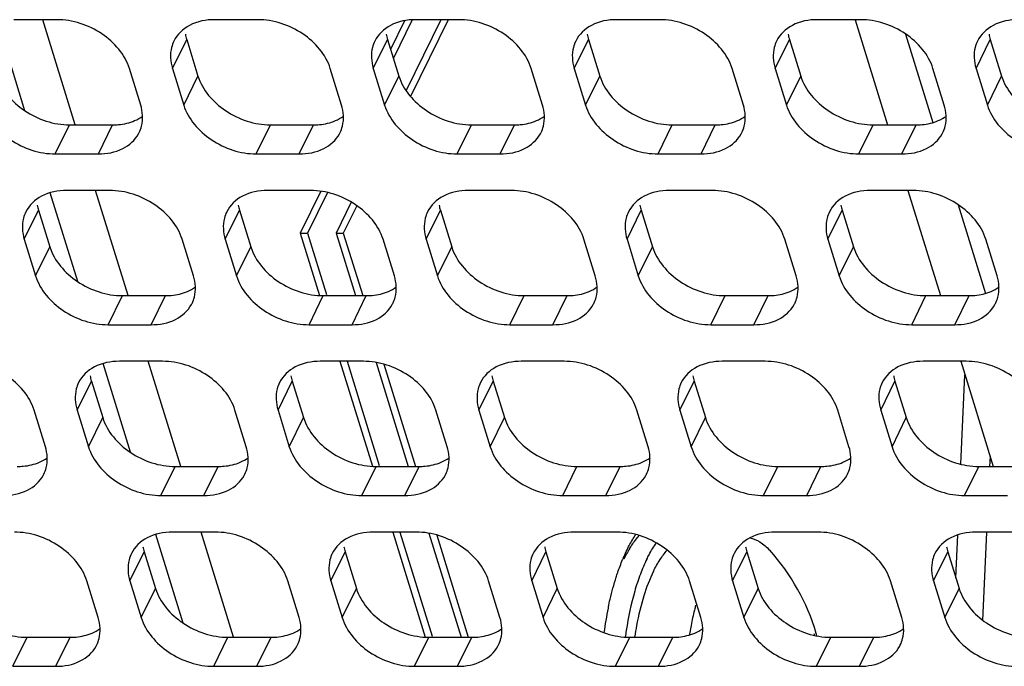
# Model space of a CAD drawing. Header units: millimetres. Extents: x 0 to 420, y 0 to 297.
# Tile 36 of 180: x 175.47 to 184.95, y 55.35 to 61.57. Entities that reach past the tile are written whole.
import ezdxf

# ---------------------------------------------------------------- set-up
doc = ezdxf.new("R2010")
doc.units = ezdxf.units.MM
doc.header["$LTSCALE"] = 23.1
doc.layers.get('0').update_dxf_attribs({"linetype": 'CONTINUOUS'})
doc.layers.add('ASSI', color=7, linetype='CONTINUOUS')

msp = doc.modelspace()

# ---------------------------------------------------------------- linework, layer by layer
at = {"color": 7, "linetype": 'CONTINUOUS'}
for p, q in [((184.529171, 57.292412), (184.567703, 58.152036)), ((184.809018, 57.37114), (184.804308, 57.266077)), ((184.480072, 56.197065), (184.49866, 56.611741)), ((184.775969, 56.633856), (184.738192, 55.791075))]:
    msp.add_line(p, q, dxfattribs=at)
for centre, radius, start, end in [((182.474113, 55.794543), 1.325826, 151.3378526, 153.8754553), ((182.321528, 55.877324), 1.152233, 148.5428162, 151.310572), ((181.163944, 55.085841), 2.054357, 16.3230073, 42.1118564), ((184.867797, 55.144477), 3.603054, 171.2526662, 172.289492), ((184.428779, 55.170051), 3.075869, 169.3231509, 171.4776592), ((185.035656, 55.156854), 3.158792, 170.6174742, 171.054608), ((184.90691, 55.178596), 3.028224, 169.3177078, 170.6262148), ((182.415377, 55.593395), 0.704808, 4.1398791, 5.2432536), ((181.163399, 55.085681), 2.054925, 15.6241512, 16.3230039)]:
    msp.add_arc(centre, radius, start, end, dxfattribs=at)
for points, knots in [([(181.338638, 56.47863), (181.34595, 56.490557), (181.374279, 56.534769), (181.406362, 56.576689), (181.432431, 56.605058)], [0, 0, 0, 0, 0.26638116, 1, 1, 1, 1]), ([(181.504789, 56.378336), (181.511852, 56.392729), (181.539414, 56.446527), (181.570841, 56.498432), (181.596661, 56.534577)], [0, 0, 0, 0, 0.26520824, 1, 1, 1, 1]), ([(182.495241, 56.5826), (182.529941, 56.576731), (182.602681, 56.546277), (182.660186, 56.494159), (182.687942, 56.463451)], [0, 0, 0, 0, 0.4595151, 1, 1, 1, 1]), ([(181.568731, 56.260837), (181.587778, 56.299652), (181.627181, 56.370787), (181.675941, 56.436133), (181.701401, 56.464201)], [0, 0, 0, 0, 0.53292331, 1, 1, 1, 1]), ([(181.504789, 56.378336), (181.481628, 56.331138), (181.438473, 56.229355), (181.364297, 56.00225), (181.326184, 55.819312), (181.306652, 55.69242)], [0, 0, 0, 0, 0.22022117, 0.46221696, 1, 1, 1, 1]), ([(181.568731, 56.260837), (181.531366, 56.184697), (181.466733, 56.013344), (181.424234, 55.835705), (181.40616, 55.739916)], [0, 0, 0, 0, 0.46526082, 1, 1, 1, 1]), ([(181.974998, 55.933801), (181.970841, 55.918222), (181.954402, 55.854023), (181.940462, 55.789191), (181.931164, 55.739916)], [0, 0, 0, 0, 0.24331268, 1, 1, 1, 1])]:
    msp.add_open_spline(points, degree=3, knots=knots, dxfattribs=at)
at = {"layer": 'ASSI', "color": 7, "linetype": 'CONTINUOUS'}
for p, q in [((175.517497, 60.69683), (175.253237, 61.551974)), ((175.825135, 61.573449), (175.410658, 61.573449)), ((176.001678, 60.560684), (175.68871, 61.573449)), ((177.759363, 61.573449), (177.344886, 61.573449)), ((179.172085, 61.56374), (179.039077, 61.292698)), ((179.245121, 61.571802), (179.064462, 61.203658)), ((179.522247, 61.573449), (179.186923, 60.89013)), ((179.591327, 61.573449), (179.228964, 60.835032)), ((179.693592, 61.573449), (179.279114, 61.573449)), ((181.62782, 61.573449), (181.213342, 61.573449)), ((183.562048, 61.573449), (183.14757, 61.573449)), ((183.510406, 61.573449), (183.823374, 60.560684)), ((183.995297, 61.435008), (184.258657, 60.582774)), ((177.074758, 61.383178), (177.183688, 61.030681)), ((179.008986, 61.383178), (179.117916, 61.030681)), ((180.943214, 61.383178), (181.052144, 61.030681)), ((182.877442, 61.383178), (182.986372, 61.030681)), ((184.81167, 61.383178), (184.9206, 61.030681)), ((176.631942, 60.750956), (176.523012, 61.103453)), ((176.937489, 61.103453), (177.046419, 60.750956)), ((178.56617, 60.750956), (178.45724, 61.103453)), ((178.871717, 61.103453), (178.980647, 60.750956)), ((180.500398, 60.750956), (180.391468, 61.103453)), ((180.805945, 61.103453), (180.914875, 60.750956)), ((182.434626, 60.750956), (182.325696, 61.103453)), ((182.740173, 61.103453), (182.849103, 60.750956)), ((184.368854, 60.750956), (184.259924, 61.103453)), ((184.674402, 61.103453), (184.783331, 60.750956)), ((175.947336, 60.560684), (176.361814, 60.560684)), ((177.881564, 60.560684), (178.296042, 60.560684)), ((179.815792, 60.560684), (180.23027, 60.560684)), ((181.75002, 60.560684), (182.164498, 60.560684)), ((183.684249, 60.560684), (184.098726, 60.560684)), ((175.810067, 60.28096), (176.224545, 60.28096)), ((177.744295, 60.28096), (178.158773, 60.28096)), ((179.678524, 60.28096), (180.093001, 60.28096)), ((181.612752, 60.28096), (182.027229, 60.28096)), ((183.54698, 60.28096), (183.961457, 60.28096)), ((176.333475, 59.928463), (175.918997, 59.928463)), ((176.510017, 58.915698), (176.197049, 59.928463)), ((178.267703, 59.928463), (177.853225, 59.928463)), ((178.365791, 59.920686), (178.168518, 59.518687)), ((180.201931, 59.928463), (179.787453, 59.928463)), ((182.136159, 59.928463), (181.721681, 59.928463)), ((184.070387, 59.928463), (183.65591, 59.928463)), ((184.018745, 59.928463), (184.331713, 58.915698)), ((176.025836, 59.051843), (175.761576, 59.906988)), ((178.429117, 59.908961), (178.237598, 59.518687)), ((175.648869, 59.738191), (175.757799, 59.385694)), ((177.583097, 59.738191), (177.692027, 59.385694)), ((178.659889, 59.816148), (178.513916, 59.518687)), ((178.712373, 59.782329), (178.582996, 59.518687)), ((179.517325, 59.738191), (179.626255, 59.385694)), ((181.451553, 59.738191), (181.560483, 59.385694)), ((183.385782, 59.738191), (183.494711, 59.385694)), ((184.503636, 59.790021), (184.766996, 58.937787)), ((175.5116, 59.458467), (175.62053, 59.10597)), ((177.140281, 59.10597), (177.031351, 59.458467)), ((177.445828, 59.458467), (177.554758, 59.10597)), ((178.168518, 59.518687), (178.354339, 58.917371)), ((178.168518, 59.518687), (178.237598, 59.518687)), ((178.237598, 59.518687), (178.420969, 58.925298)), ((178.513916, 59.518687), (178.700254, 58.915698)), ((178.513916, 59.518687), (178.582996, 59.518687)), ((178.582996, 59.518687), (178.769333, 58.915698)), ((179.074509, 59.10597), (178.965579, 59.458467)), ((179.380057, 59.458467), (179.488986, 59.10597)), ((181.008737, 59.10597), (180.899807, 59.458467)), ((181.314285, 59.458467), (181.423214, 59.10597)), ((182.942965, 59.10597), (182.834035, 59.458467)), ((183.248513, 59.458467), (183.357443, 59.10597)), ((184.877193, 59.10597), (184.768263, 59.458467)), ((176.455675, 58.915698), (176.870153, 58.915698)), ((178.389904, 58.915698), (178.804381, 58.915698)), ((180.324132, 58.915698), (180.738609, 58.915698)), ((182.25836, 58.915698), (182.672837, 58.915698)), ((184.192588, 58.915698), (184.607065, 58.915698)), ((176.318407, 58.635973), (176.732884, 58.635973)), ((178.252635, 58.635973), (178.667112, 58.635973)), ((180.186863, 58.635973), (180.60134, 58.635973)), ((182.121091, 58.635973), (182.535568, 58.635973)), ((184.055319, 58.635973), (184.469796, 58.635973)), ((176.534175, 57.406857), (176.269916, 58.262001)), ((176.841814, 58.283476), (176.427336, 58.283476)), ((177.018357, 57.270711), (176.705389, 58.283476)), ((178.776042, 58.283476), (178.361565, 58.283476)), ((178.550227, 58.283476), (178.862678, 57.272385)), ((178.619307, 58.283476), (178.929308, 57.280311)), ((178.899134, 58.272121), (179.208593, 57.270711)), ((178.973626, 58.254607), (179.277673, 57.270711)), ((180.71027, 58.283476), (180.295793, 58.283476)), ((182.644498, 58.283476), (182.230021, 58.283476)), ((184.578726, 58.283476), (184.164249, 58.283476)), ((184.527085, 58.283476), (184.840053, 57.270711)), ((176.157208, 58.093205), (176.266138, 57.740708)), ((178.091437, 58.093205), (178.200366, 57.740708)), ((180.025665, 58.093205), (180.134595, 57.740708)), ((181.959893, 58.093205), (182.068823, 57.740708)), ((183.894121, 58.093205), (184.003051, 57.740708)), ((175.714392, 57.460983), (175.605462, 57.81348)), ((176.01994, 57.81348), (176.12887, 57.460983)), ((177.64862, 57.460983), (177.53969, 57.81348)), ((177.954168, 57.81348), (178.063098, 57.460983)), ((179.582848, 57.460983), (179.473918, 57.81348)), ((179.888396, 57.81348), (179.997326, 57.460983)), ((181.517076, 57.460983), (181.408146, 57.81348)), ((181.822624, 57.81348), (181.931554, 57.460983)), ((183.451304, 57.460983), (183.342375, 57.81348)), ((183.756852, 57.81348), (183.865782, 57.460983)), ((176.964015, 57.270711), (177.378492, 57.270711)), ((178.898243, 57.270711), (179.31272, 57.270711)), ((180.832471, 57.270711), (181.246948, 57.270711)), ((182.766699, 57.270711), (183.181176, 57.270711)), ((184.700927, 57.270711), (185.115405, 57.270711)), ((176.826746, 56.990987), (177.241223, 56.990987)), ((178.760974, 56.990987), (179.175451, 56.990987)), ((180.695202, 56.990987), (181.10968, 56.990987)), ((182.62943, 56.990987), (183.043908, 56.990987)), ((184.563658, 56.990987), (184.978136, 56.990987)), ((177.042515, 55.76187), (176.778255, 56.617015)), ((177.350153, 56.63849), (176.935676, 56.63849)), ((177.526696, 55.625725), (177.213728, 56.63849)), ((179.284381, 56.63849), (178.869904, 56.63849)), ((179.058567, 56.63849), (179.371018, 55.627398)), ((179.127646, 56.63849), (179.437648, 55.635325)), ((179.407474, 56.627134), (179.716932, 55.625725)), ((179.481965, 56.60962), (179.786012, 55.625725)), ((181.218609, 56.63849), (180.804132, 56.63849)), ((183.152837, 56.63849), (182.73836, 56.63849)), ((185.087066, 56.63849), (184.672588, 56.63849)), ((176.665548, 56.448218), (176.774478, 56.095721)), ((178.599776, 56.448218), (178.708706, 56.095721)), ((180.534004, 56.448218), (180.642934, 56.095721)), ((182.468232, 56.448218), (182.577162, 56.095721)), ((184.40246, 56.448218), (184.51139, 56.095721)), ((176.222731, 55.815997), (176.113801, 56.168494)), ((176.528279, 56.168494), (176.637209, 55.815997)), ((178.156959, 55.815997), (178.04803, 56.168494)), ((178.462507, 56.168494), (178.571437, 55.815997)), ((180.091188, 55.815997), (179.982258, 56.168494)), ((180.396735, 56.168494), (180.505665, 55.815997)), ((182.025416, 55.815997), (181.916486, 56.168494)), ((182.330963, 56.168494), (182.439893, 55.815997)), ((183.959644, 55.815997), (183.850714, 56.168494)), ((184.265191, 56.168494), (184.374121, 55.815997)), ((175.538126, 55.625725), (175.952603, 55.625725)), ((177.472354, 55.625725), (177.886831, 55.625725)), ((179.406582, 55.625725), (179.82106, 55.625725)), ((181.34081, 55.625725), (181.755288, 55.625725)), ((183.275038, 55.625725), (183.689516, 55.625725)), ((175.400857, 55.346), (175.815335, 55.346)), ((177.335085, 55.346), (177.749563, 55.346)), ((179.269313, 55.346), (179.683791, 55.346)), ((181.203541, 55.346), (181.618019, 55.346)), ((183.137769, 55.346), (183.552247, 55.346))]:
    msp.add_line(p, q, dxfattribs=at)
at = {"layer": 'ASSI', "color": 9, "linetype": 'CONTINUOUS'}
for p, q in [((176.937489, 61.103453), (177.074758, 61.383178)), ((178.871717, 61.103453), (179.008986, 61.383178)), ((180.805945, 61.103453), (180.943214, 61.383178)), ((182.740173, 61.103453), (182.877442, 61.383178)), ((184.674402, 61.103453), (184.81167, 61.383178)), ((177.046419, 60.750956), (177.183688, 61.030681)), ((178.980647, 60.750956), (179.117916, 61.030681)), ((180.914875, 60.750956), (181.052144, 61.030681)), ((182.849103, 60.750956), (182.986372, 61.030681)), ((184.783331, 60.750956), (184.9206, 61.030681)), ((175.810067, 60.28096), (175.947336, 60.560684)), ((176.224545, 60.28096), (176.361814, 60.560684)), ((177.744295, 60.28096), (177.881564, 60.560684)), ((178.158773, 60.28096), (178.296042, 60.560684)), ((179.678524, 60.28096), (179.815792, 60.560684)), ((180.093001, 60.28096), (180.23027, 60.560684)), ((181.612752, 60.28096), (181.75002, 60.560684)), ((182.027229, 60.28096), (182.164498, 60.560684)), ((183.54698, 60.28096), (183.684249, 60.560684)), ((183.961457, 60.28096), (184.098726, 60.560684)), ((175.5116, 59.458467), (175.648869, 59.738191)), ((177.445828, 59.458467), (177.583097, 59.738191)), ((179.380057, 59.458467), (179.517325, 59.738191)), ((181.314285, 59.458467), (181.451553, 59.738191)), ((183.248513, 59.458467), (183.385782, 59.738191)), ((175.62053, 59.10597), (175.757799, 59.385694)), ((177.554758, 59.10597), (177.692027, 59.385694)), ((179.488986, 59.10597), (179.626255, 59.385694)), ((181.423214, 59.10597), (181.560483, 59.385694)), ((183.357443, 59.10597), (183.494711, 59.385694)), ((176.318407, 58.635973), (176.455675, 58.915698)), ((176.732884, 58.635973), (176.870153, 58.915698)), ((178.252635, 58.635973), (178.389904, 58.915698)), ((178.667112, 58.635973), (178.804381, 58.915698)), ((180.186863, 58.635973), (180.324132, 58.915698)), ((180.60134, 58.635973), (180.738609, 58.915698)), ((182.121091, 58.635973), (182.25836, 58.915698)), ((182.535568, 58.635973), (182.672837, 58.915698)), ((184.055319, 58.635973), (184.192588, 58.915698)), ((184.469796, 58.635973), (184.607065, 58.915698)), ((176.01994, 57.81348), (176.157208, 58.093205)), ((177.954168, 57.81348), (178.091437, 58.093205)), ((179.888396, 57.81348), (180.025665, 58.093205)), ((181.822624, 57.81348), (181.959893, 58.093205)), ((183.756852, 57.81348), (183.894121, 58.093205)), ((176.12887, 57.460983), (176.266138, 57.740708)), ((178.063098, 57.460983), (178.200366, 57.740708)), ((179.997326, 57.460983), (180.134595, 57.740708)), ((181.931554, 57.460983), (182.068823, 57.740708)), ((183.865782, 57.460983), (184.003051, 57.740708)), ((176.826746, 56.990987), (176.964015, 57.270711)), ((177.241223, 56.990987), (177.378492, 57.270711)), ((178.760974, 56.990987), (178.898243, 57.270711)), ((179.175451, 56.990987), (179.31272, 57.270711)), ((180.695202, 56.990987), (180.832471, 57.270711)), ((181.10968, 56.990987), (181.246948, 57.270711)), ((182.62943, 56.990987), (182.766699, 57.270711)), ((183.043908, 56.990987), (183.181176, 57.270711)), ((184.563658, 56.990987), (184.700927, 57.270711)), ((176.528279, 56.168494), (176.665548, 56.448218)), ((178.462507, 56.168494), (178.599776, 56.448218)), ((180.396735, 56.168494), (180.534004, 56.448218)), ((182.330963, 56.168494), (182.468232, 56.448218)), ((184.265191, 56.168494), (184.40246, 56.448218)), ((176.637209, 55.815997), (176.774478, 56.095721)), ((178.571437, 55.815997), (178.708706, 56.095721)), ((180.505665, 55.815997), (180.642934, 56.095721)), ((182.439893, 55.815997), (182.577162, 56.095721)), ((184.374121, 55.815997), (184.51139, 56.095721)), ((175.400857, 55.346), (175.538126, 55.625725)), ((175.815335, 55.346), (175.952603, 55.625725)), ((177.335085, 55.346), (177.472354, 55.625725)), ((177.749563, 55.346), (177.886831, 55.625725)), ((179.269313, 55.346), (179.406582, 55.625725)), ((179.683791, 55.346), (179.82106, 55.625725)), ((181.203541, 55.346), (181.34081, 55.625725)), ((181.618019, 55.346), (181.755288, 55.625725)), ((183.137769, 55.346), (183.275038, 55.625725)), ((183.552247, 55.346), (183.689516, 55.625725))]:
    msp.add_line(p, q, dxfattribs=at)
at = {"layer": 'ASSI', "color": 7, "linetype": 'CONTINUOUS'}
for centre, radius, start, end in [((177.488585, 61.51141), 0.433239, 190.4027259, 197.2166786), ((179.422813, 61.51141), 0.433239, 190.4027259, 197.2166786), ((181.357041, 61.51141), 0.433239, 190.4027259, 197.2166786), ((183.291269, 61.51141), 0.433239, 190.4027259, 197.2166786), ((185.225497, 61.51141), 0.433239, 190.4027259, 197.2166786), ((176.33907, 60.623505), 0.310655, 331.3795593, 333.8282087), ((178.273298, 60.623505), 0.310655, 331.3795593, 333.8282087), ((180.207526, 60.623505), 0.310655, 331.3795593, 333.8282087), ((182.141754, 60.623505), 0.310655, 331.3795593, 333.8282087), ((184.075982, 60.623505), 0.310655, 331.3795593, 333.8282087), ((176.062696, 59.866424), 0.433239, 190.4027259, 197.2166786), ((177.996924, 59.866424), 0.433239, 190.4027259, 197.2166786), ((179.931152, 59.866424), 0.433239, 190.4027259, 197.2166786), ((181.86538, 59.866424), 0.433239, 190.4027259, 197.2166786), ((183.799608, 59.866424), 0.433239, 190.4027259, 197.2166786), ((176.847409, 58.978518), 0.310655, 331.3795593, 333.8282087), ((178.781637, 58.978518), 0.310655, 331.3795593, 333.8282087), ((180.715866, 58.978518), 0.310655, 331.3795593, 333.8282087), ((182.650094, 58.978518), 0.310655, 331.3795593, 333.8282087), ((184.584322, 58.978518), 0.310655, 331.3795593, 333.8282087), ((176.571035, 58.221437), 0.433239, 190.4027259, 197.2166786), ((178.505263, 58.221437), 0.433239, 190.4027259, 197.2166786), ((180.439491, 58.221437), 0.433239, 190.4027259, 197.2166786), ((182.373719, 58.221437), 0.433239, 190.4027259, 197.2166786), ((184.307948, 58.221437), 0.433239, 190.4027259, 197.2166786), ((175.421521, 57.333532), 0.310655, 331.3795593, 333.8282087), ((177.355749, 57.333532), 0.310655, 331.3795593, 333.8282087), ((179.289977, 57.333532), 0.310655, 331.3795593, 333.8282087), ((181.224205, 57.333532), 0.310655, 331.3795593, 333.8282087), ((183.158433, 57.333532), 0.310655, 331.3795593, 333.8282087), ((177.079374, 56.576451), 0.433239, 190.4027259, 197.2166786), ((179.013603, 56.576451), 0.433239, 190.4027259, 197.2166786), ((180.947831, 56.576451), 0.433239, 190.4027259, 197.2166786), ((182.882059, 56.576451), 0.433239, 190.4027259, 197.2166786), ((184.816287, 56.576451), 0.433239, 190.4027259, 197.2166786), ((182.992229, 55.657704), 1.863249, 157.1126322, 157.4133849), ((184.779967, 55.153495), 3.724473, 168.3537711, 172.011139), ((184.432026, 55.220748), 3.370122, 168.0710078, 168.2794879), ((175.92986, 55.688545), 0.310655, 331.3795593, 333.8282087), ((177.864088, 55.688545), 0.310655, 331.3795593, 333.8282087), ((179.798316, 55.688545), 0.310655, 331.3795593, 333.8282087), ((181.732544, 55.688545), 0.310655, 331.3795593, 333.8282087), ((183.666772, 55.688545), 0.310655, 331.3795593, 333.8282087)]:
    msp.add_arc(centre, radius, start, end, dxfattribs=at)
for points, knots in [([(176.523012, 61.103453), (176.481207, 61.238735), (176.27084, 61.476907), (175.976684, 61.573449), (175.825135, 61.573449)], [0, 0, 0, 0, 0.48302043, 1, 1, 1, 1]), ([(177.344886, 61.573449), (177.262333, 61.573449), (177.104168, 61.545604), (176.983027, 61.431961), (176.951555, 61.367923)], [0, 0, 0, 0, 0.53638697, 1, 1, 1, 1]), ([(178.45724, 61.103453), (178.415435, 61.238735), (178.205068, 61.476907), (177.910912, 61.573449), (177.759363, 61.573449)], [0, 0, 0, 0, 0.48302043, 1, 1, 1, 1]), ([(179.279114, 61.573449), (179.196561, 61.573449), (179.038396, 61.545604), (178.917255, 61.431961), (178.885783, 61.367923)], [0, 0, 0, 0, 0.53638697, 1, 1, 1, 1]), ([(180.391468, 61.103453), (180.349663, 61.238735), (180.139296, 61.476907), (179.84514, 61.573449), (179.693592, 61.573449)], [0, 0, 0, 0, 0.48302043, 1, 1, 1, 1]), ([(181.213342, 61.573449), (181.130789, 61.573449), (180.972624, 61.545604), (180.851483, 61.431961), (180.820011, 61.367923)], [0, 0, 0, 0, 0.53638697, 1, 1, 1, 1]), ([(182.325696, 61.103453), (182.283891, 61.238735), (182.073524, 61.476907), (181.779368, 61.573449), (181.62782, 61.573449)], [0, 0, 0, 0, 0.48302043, 1, 1, 1, 1]), ([(183.14757, 61.573449), (183.065017, 61.573449), (182.906853, 61.545604), (182.785711, 61.431961), (182.754239, 61.367923)], [0, 0, 0, 0, 0.53638697, 1, 1, 1, 1]), ([(184.259924, 61.103453), (184.218119, 61.238735), (184.007752, 61.476907), (183.713596, 61.573449), (183.562048, 61.573449)], [0, 0, 0, 0, 0.48302043, 1, 1, 1, 1]), ([(185.081798, 61.573449), (184.999245, 61.573449), (184.841081, 61.545604), (184.719939, 61.431961), (184.688467, 61.367923)], [0, 0, 0, 0, 0.53638697, 1, 1, 1, 1]), ([(176.951555, 61.367923), (176.942033, 61.348548), (176.910715, 61.264057), (176.917424, 61.168383), (176.937489, 61.103453)], [0, 0, 0, 0, 0.24108581, 1, 1, 1, 1]), ([(178.885783, 61.367923), (178.876261, 61.348548), (178.844943, 61.264057), (178.851653, 61.168383), (178.871717, 61.103453)], [0, 0, 0, 0, 0.24108581, 1, 1, 1, 1]), ([(180.820011, 61.367923), (180.810489, 61.348548), (180.779171, 61.264057), (180.785881, 61.168383), (180.805945, 61.103453)], [0, 0, 0, 0, 0.24108581, 1, 1, 1, 1]), ([(182.754239, 61.367923), (182.744717, 61.348548), (182.713399, 61.264057), (182.720109, 61.168383), (182.740173, 61.103453)], [0, 0, 0, 0, 0.24108581, 1, 1, 1, 1]), ([(184.688467, 61.367923), (184.678945, 61.348548), (184.647627, 61.264057), (184.654337, 61.168383), (184.674402, 61.103453)], [0, 0, 0, 0, 0.24108581, 1, 1, 1, 1]), ([(175.24946, 61.030681), (175.291265, 60.895399), (175.501632, 60.657227), (175.795788, 60.560684), (175.947336, 60.560684)], [0, 0, 0, 0, 0.48302043, 1, 1, 1, 1]), ([(177.183688, 61.030681), (177.225493, 60.895399), (177.43586, 60.657227), (177.730016, 60.560684), (177.881564, 60.560684)], [0, 0, 0, 0, 0.48302043, 1, 1, 1, 1]), ([(179.117916, 61.030681), (179.159721, 60.895399), (179.370088, 60.657227), (179.664244, 60.560684), (179.815792, 60.560684)], [0, 0, 0, 0, 0.48302043, 1, 1, 1, 1]), ([(181.052144, 61.030681), (181.093949, 60.895399), (181.304316, 60.657227), (181.598472, 60.560684), (181.75002, 60.560684)], [0, 0, 0, 0, 0.48302043, 1, 1, 1, 1]), ([(182.986372, 61.030681), (183.028177, 60.895399), (183.238544, 60.657227), (183.5327, 60.560684), (183.684249, 60.560684)], [0, 0, 0, 0, 0.48302043, 1, 1, 1, 1]), ([(184.9206, 61.030681), (184.962405, 60.895399), (185.172772, 60.657227), (185.466928, 60.560684), (185.618477, 60.560684)], [0, 0, 0, 0, 0.48302043, 1, 1, 1, 1]), ([(175.112191, 60.750956), (175.153996, 60.615675), (175.364363, 60.377503), (175.658519, 60.28096), (175.810067, 60.28096)], [0, 0, 0, 0, 0.48302043, 1, 1, 1, 1]), ([(176.617876, 60.486486), (176.627398, 60.505861), (176.658716, 60.590352), (176.652006, 60.686027), (176.631942, 60.750956)], [0, 0, 0, 0, 0.24108581, 1, 1, 1, 1]), ([(177.046419, 60.750956), (177.088224, 60.615675), (177.298591, 60.377503), (177.592747, 60.28096), (177.744295, 60.28096)], [0, 0, 0, 0, 0.48302043, 1, 1, 1, 1]), ([(178.552104, 60.486486), (178.561626, 60.505861), (178.592944, 60.590352), (178.586234, 60.686027), (178.56617, 60.750956)], [0, 0, 0, 0, 0.24108581, 1, 1, 1, 1]), ([(178.980647, 60.750956), (179.022452, 60.615675), (179.232819, 60.377503), (179.526975, 60.28096), (179.678524, 60.28096)], [0, 0, 0, 0, 0.48302043, 1, 1, 1, 1]), ([(180.486332, 60.486486), (180.495854, 60.505861), (180.527172, 60.590352), (180.520462, 60.686027), (180.500398, 60.750956)], [0, 0, 0, 0, 0.24108581, 1, 1, 1, 1]), ([(180.914875, 60.750956), (180.95668, 60.615675), (181.167047, 60.377503), (181.461203, 60.28096), (181.612752, 60.28096)], [0, 0, 0, 0, 0.48302043, 1, 1, 1, 1]), ([(182.42056, 60.486486), (182.430082, 60.505861), (182.4614, 60.590352), (182.454691, 60.686027), (182.434626, 60.750956)], [0, 0, 0, 0, 0.24108581, 1, 1, 1, 1]), ([(182.849103, 60.750956), (182.890908, 60.615675), (183.101276, 60.377503), (183.395431, 60.28096), (183.54698, 60.28096)], [0, 0, 0, 0, 0.48302043, 1, 1, 1, 1]), ([(184.354788, 60.486486), (184.36431, 60.505861), (184.395628, 60.590352), (184.388919, 60.686027), (184.368854, 60.750956)], [0, 0, 0, 0, 0.24108581, 1, 1, 1, 1]), ([(184.783331, 60.750956), (184.825137, 60.615675), (185.035504, 60.377503), (185.329659, 60.28096), (185.481208, 60.28096)], [0, 0, 0, 0, 0.48302043, 1, 1, 1, 1]), ([(176.361814, 60.560684), (176.380763, 60.560684), (176.452899, 60.563867), (176.52489, 60.58026), (176.573864, 60.601242)], [0, 0, 0, 0, 0.26234884, 1, 1, 1, 1]), ([(178.296042, 60.560684), (178.314991, 60.560684), (178.387127, 60.563867), (178.459118, 60.58026), (178.508092, 60.601242)], [0, 0, 0, 0, 0.26234884, 1, 1, 1, 1]), ([(180.23027, 60.560684), (180.249219, 60.560684), (180.321355, 60.563867), (180.393346, 60.58026), (180.442321, 60.601242)], [0, 0, 0, 0, 0.26234884, 1, 1, 1, 1]), ([(182.164498, 60.560684), (182.183447, 60.560684), (182.255583, 60.563867), (182.327574, 60.58026), (182.376549, 60.601242)], [0, 0, 0, 0, 0.26234884, 1, 1, 1, 1]), ([(184.098726, 60.560684), (184.117675, 60.560684), (184.189812, 60.563867), (184.261802, 60.58026), (184.310777, 60.601242)], [0, 0, 0, 0, 0.26234884, 1, 1, 1, 1]), ([(176.224545, 60.28096), (176.304745, 60.28096), (176.45813, 60.307352), (176.578483, 60.413704), (176.611767, 60.474699)], [0, 0, 0, 0, 0.53579112, 1, 1, 1, 1]), ([(178.158773, 60.28096), (178.238973, 60.28096), (178.392358, 60.307352), (178.512711, 60.413704), (178.545995, 60.474699)], [0, 0, 0, 0, 0.53579112, 1, 1, 1, 1]), ([(180.093001, 60.28096), (180.173201, 60.28096), (180.326586, 60.307352), (180.446939, 60.413704), (180.480223, 60.474699)], [0, 0, 0, 0, 0.53579112, 1, 1, 1, 1]), ([(182.027229, 60.28096), (182.107429, 60.28096), (182.260814, 60.307352), (182.381167, 60.413704), (182.414451, 60.474699)], [0, 0, 0, 0, 0.53579112, 1, 1, 1, 1]), ([(183.961457, 60.28096), (184.041657, 60.28096), (184.195042, 60.307352), (184.315395, 60.413704), (184.34868, 60.474699)], [0, 0, 0, 0, 0.53579112, 1, 1, 1, 1]), ([(175.918997, 59.928463), (175.836444, 59.928463), (175.67828, 59.900617), (175.557138, 59.786974), (175.525666, 59.722937)], [0, 0, 0, 0, 0.53638697, 1, 1, 1, 1]), ([(177.031351, 59.458467), (176.989546, 59.593748), (176.779179, 59.83192), (176.485023, 59.928463), (176.333475, 59.928463)], [0, 0, 0, 0, 0.48302043, 1, 1, 1, 1]), ([(177.853225, 59.928463), (177.770672, 59.928463), (177.612508, 59.900617), (177.491366, 59.786974), (177.459894, 59.722937)], [0, 0, 0, 0, 0.53638697, 1, 1, 1, 1]), ([(178.965579, 59.458467), (178.923774, 59.593748), (178.713407, 59.83192), (178.419251, 59.928463), (178.267703, 59.928463)], [0, 0, 0, 0, 0.48302043, 1, 1, 1, 1]), ([(179.787453, 59.928463), (179.7049, 59.928463), (179.546736, 59.900617), (179.425594, 59.786974), (179.394122, 59.722937)], [0, 0, 0, 0, 0.53638697, 1, 1, 1, 1]), ([(180.899807, 59.458467), (180.858002, 59.593748), (180.647635, 59.83192), (180.353479, 59.928463), (180.201931, 59.928463)], [0, 0, 0, 0, 0.48302043, 1, 1, 1, 1]), ([(181.721681, 59.928463), (181.639128, 59.928463), (181.480964, 59.900617), (181.359822, 59.786974), (181.32835, 59.722937)], [0, 0, 0, 0, 0.53638697, 1, 1, 1, 1]), ([(182.834035, 59.458467), (182.79223, 59.593748), (182.581863, 59.83192), (182.287707, 59.928463), (182.136159, 59.928463)], [0, 0, 0, 0, 0.48302043, 1, 1, 1, 1]), ([(183.65591, 59.928463), (183.573356, 59.928463), (183.415192, 59.900617), (183.29405, 59.786974), (183.262579, 59.722937)], [0, 0, 0, 0, 0.53638697, 1, 1, 1, 1]), ([(184.768263, 59.458467), (184.726458, 59.593748), (184.516091, 59.83192), (184.221935, 59.928463), (184.070387, 59.928463)], [0, 0, 0, 0, 0.48302043, 1, 1, 1, 1]), ([(175.525666, 59.722937), (175.516144, 59.703562), (175.484826, 59.619071), (175.491536, 59.523396), (175.5116, 59.458467)], [0, 0, 0, 0, 0.24108581, 1, 1, 1, 1]), ([(177.459894, 59.722937), (177.450372, 59.703562), (177.419054, 59.619071), (177.425764, 59.523396), (177.445828, 59.458467)], [0, 0, 0, 0, 0.24108581, 1, 1, 1, 1]), ([(179.394122, 59.722937), (179.3846, 59.703562), (179.353282, 59.619071), (179.359992, 59.523396), (179.380057, 59.458467)], [0, 0, 0, 0, 0.24108581, 1, 1, 1, 1]), ([(181.32835, 59.722937), (181.318828, 59.703562), (181.28751, 59.619071), (181.29422, 59.523396), (181.314285, 59.458467)], [0, 0, 0, 0, 0.24108581, 1, 1, 1, 1]), ([(183.262579, 59.722937), (183.253056, 59.703562), (183.221738, 59.619071), (183.228448, 59.523396), (183.248513, 59.458467)], [0, 0, 0, 0, 0.24108581, 1, 1, 1, 1]), ([(175.757799, 59.385694), (175.799604, 59.250413), (176.009971, 59.012241), (176.304127, 58.915698), (176.455675, 58.915698)], [0, 0, 0, 0, 0.48302043, 1, 1, 1, 1]), ([(177.692027, 59.385694), (177.733832, 59.250413), (177.944199, 59.012241), (178.238355, 58.915698), (178.389904, 58.915698)], [0, 0, 0, 0, 0.48302043, 1, 1, 1, 1]), ([(179.626255, 59.385694), (179.66806, 59.250413), (179.878427, 59.012241), (180.172583, 58.915698), (180.324132, 58.915698)], [0, 0, 0, 0, 0.48302043, 1, 1, 1, 1]), ([(181.560483, 59.385694), (181.602288, 59.250413), (181.812656, 59.012241), (182.106811, 58.915698), (182.25836, 58.915698)], [0, 0, 0, 0, 0.48302043, 1, 1, 1, 1]), ([(183.494711, 59.385694), (183.536517, 59.250413), (183.746884, 59.012241), (184.041039, 58.915698), (184.192588, 58.915698)], [0, 0, 0, 0, 0.48302043, 1, 1, 1, 1]), ([(175.62053, 59.10597), (175.662335, 58.970688), (175.872702, 58.732516), (176.166858, 58.635973), (176.318407, 58.635973)], [0, 0, 0, 0, 0.48302043, 1, 1, 1, 1]), ([(177.126215, 58.841499), (177.135737, 58.860875), (177.167055, 58.945365), (177.160346, 59.04104), (177.140281, 59.10597)], [0, 0, 0, 0, 0.24108581, 1, 1, 1, 1]), ([(177.554758, 59.10597), (177.596563, 58.970688), (177.806931, 58.732516), (178.101086, 58.635973), (178.252635, 58.635973)], [0, 0, 0, 0, 0.48302043, 1, 1, 1, 1]), ([(179.060443, 58.841499), (179.069965, 58.860875), (179.101283, 58.945365), (179.094574, 59.04104), (179.074509, 59.10597)], [0, 0, 0, 0, 0.24108581, 1, 1, 1, 1]), ([(179.488986, 59.10597), (179.530792, 58.970688), (179.741159, 58.732516), (180.035314, 58.635973), (180.186863, 58.635973)], [0, 0, 0, 0, 0.48302043, 1, 1, 1, 1]), ([(180.994671, 58.841499), (181.004193, 58.860875), (181.035512, 58.945365), (181.028802, 59.04104), (181.008737, 59.10597)], [0, 0, 0, 0, 0.24108581, 1, 1, 1, 1]), ([(181.423214, 59.10597), (181.46502, 58.970688), (181.675387, 58.732516), (181.969542, 58.635973), (182.121091, 58.635973)], [0, 0, 0, 0, 0.48302043, 1, 1, 1, 1]), ([(182.928899, 58.841499), (182.938421, 58.860875), (182.96974, 58.945365), (182.96303, 59.04104), (182.942965, 59.10597)], [0, 0, 0, 0, 0.24108581, 1, 1, 1, 1]), ([(183.357443, 59.10597), (183.399248, 58.970688), (183.609615, 58.732516), (183.90377, 58.635973), (184.055319, 58.635973)], [0, 0, 0, 0, 0.48302043, 1, 1, 1, 1]), ([(184.863127, 58.841499), (184.87265, 58.860875), (184.903968, 58.945365), (184.897258, 59.04104), (184.877193, 59.10597)], [0, 0, 0, 0, 0.24108581, 1, 1, 1, 1]), ([(176.870153, 58.915698), (176.889102, 58.915698), (176.961239, 58.91888), (177.033229, 58.935273), (177.082204, 58.956255)], [0, 0, 0, 0, 0.26234884, 1, 1, 1, 1]), ([(178.804381, 58.915698), (178.82333, 58.915698), (178.895467, 58.91888), (178.967457, 58.935273), (179.016432, 58.956255)], [0, 0, 0, 0, 0.26234884, 1, 1, 1, 1]), ([(180.738609, 58.915698), (180.757558, 58.915698), (180.829695, 58.91888), (180.901686, 58.935273), (180.95066, 58.956255)], [0, 0, 0, 0, 0.26234884, 1, 1, 1, 1]), ([(182.672837, 58.915698), (182.691786, 58.915698), (182.763923, 58.91888), (182.835914, 58.935273), (182.884888, 58.956255)], [0, 0, 0, 0, 0.26234884, 1, 1, 1, 1]), ([(184.607065, 58.915698), (184.626014, 58.915698), (184.698151, 58.91888), (184.770142, 58.935273), (184.819116, 58.956255)], [0, 0, 0, 0, 0.26234884, 1, 1, 1, 1]), ([(176.732884, 58.635973), (176.813084, 58.635973), (176.966469, 58.662365), (177.086822, 58.768718), (177.120106, 58.829713)], [0, 0, 0, 0, 0.53579112, 1, 1, 1, 1]), ([(178.667112, 58.635973), (178.747312, 58.635973), (178.900697, 58.662365), (179.02105, 58.768718), (179.054335, 58.829713)], [0, 0, 0, 0, 0.53579112, 1, 1, 1, 1]), ([(180.60134, 58.635973), (180.68154, 58.635973), (180.834925, 58.662365), (180.955278, 58.768718), (180.988563, 58.829713)], [0, 0, 0, 0, 0.53579112, 1, 1, 1, 1]), ([(182.535568, 58.635973), (182.615769, 58.635973), (182.769153, 58.662365), (182.889506, 58.768718), (182.922791, 58.829713)], [0, 0, 0, 0, 0.53579112, 1, 1, 1, 1]), ([(184.469796, 58.635973), (184.549997, 58.635973), (184.703381, 58.662365), (184.823735, 58.768718), (184.857019, 58.829713)], [0, 0, 0, 0, 0.53579112, 1, 1, 1, 1]), ([(175.605462, 57.81348), (175.563657, 57.948762), (175.35329, 58.186934), (175.059134, 58.283476), (174.907586, 58.283476)], [0, 0, 0, 0, 0.48302043, 1, 1, 1, 1]), ([(176.427336, 58.283476), (176.344783, 58.283476), (176.186619, 58.255631), (176.065477, 58.141988), (176.034005, 58.07795)], [0, 0, 0, 0, 0.53638697, 1, 1, 1, 1]), ([(177.53969, 57.81348), (177.497885, 57.948762), (177.287518, 58.186934), (176.993362, 58.283476), (176.841814, 58.283476)], [0, 0, 0, 0, 0.48302043, 1, 1, 1, 1]), ([(178.361565, 58.283476), (178.279011, 58.283476), (178.120847, 58.255631), (177.999705, 58.141988), (177.968234, 58.07795)], [0, 0, 0, 0, 0.53638697, 1, 1, 1, 1]), ([(179.473918, 57.81348), (179.432113, 57.948762), (179.221746, 58.186934), (178.927591, 58.283476), (178.776042, 58.283476)], [0, 0, 0, 0, 0.48302043, 1, 1, 1, 1]), ([(180.295793, 58.283476), (180.213239, 58.283476), (180.055075, 58.255631), (179.933933, 58.141988), (179.902462, 58.07795)], [0, 0, 0, 0, 0.53638697, 1, 1, 1, 1]), ([(181.408146, 57.81348), (181.366341, 57.948762), (181.155974, 58.186934), (180.861819, 58.283476), (180.71027, 58.283476)], [0, 0, 0, 0, 0.48302043, 1, 1, 1, 1]), ([(182.230021, 58.283476), (182.147467, 58.283476), (181.989303, 58.255631), (181.868161, 58.141988), (181.83669, 58.07795)], [0, 0, 0, 0, 0.53638697, 1, 1, 1, 1]), ([(183.342375, 57.81348), (183.300569, 57.948762), (183.090202, 58.186934), (182.796047, 58.283476), (182.644498, 58.283476)], [0, 0, 0, 0, 0.48302043, 1, 1, 1, 1]), ([(184.164249, 58.283476), (184.081695, 58.283476), (183.923531, 58.255631), (183.80239, 58.141988), (183.770918, 58.07795)], [0, 0, 0, 0, 0.53638697, 1, 1, 1, 1]), ([(185.276603, 57.81348), (185.234797, 57.948762), (185.02443, 58.186934), (184.730275, 58.283476), (184.578726, 58.283476)], [0, 0, 0, 0, 0.48302043, 1, 1, 1, 1]), ([(176.034005, 58.07795), (176.024483, 58.058575), (175.993165, 57.974084), (175.999875, 57.87841), (176.01994, 57.81348)], [0, 0, 0, 0, 0.24108581, 1, 1, 1, 1]), ([(177.968234, 58.07795), (177.958711, 58.058575), (177.927393, 57.974084), (177.934103, 57.87841), (177.954168, 57.81348)], [0, 0, 0, 0, 0.24108581, 1, 1, 1, 1]), ([(179.902462, 58.07795), (179.89294, 58.058575), (179.861621, 57.974084), (179.868331, 57.87841), (179.888396, 57.81348)], [0, 0, 0, 0, 0.24108581, 1, 1, 1, 1]), ([(181.83669, 58.07795), (181.827168, 58.058575), (181.795849, 57.974084), (181.802559, 57.87841), (181.822624, 57.81348)], [0, 0, 0, 0, 0.24108581, 1, 1, 1, 1]), ([(183.770918, 58.07795), (183.761396, 58.058575), (183.730078, 57.974084), (183.736787, 57.87841), (183.756852, 57.81348)], [0, 0, 0, 0, 0.24108581, 1, 1, 1, 1]), ([(176.266138, 57.740708), (176.307944, 57.605426), (176.518311, 57.367254), (176.812466, 57.270711), (176.964015, 57.270711)], [0, 0, 0, 0, 0.48302043, 1, 1, 1, 1]), ([(178.200366, 57.740708), (178.242172, 57.605426), (178.452539, 57.367254), (178.746694, 57.270711), (178.898243, 57.270711)], [0, 0, 0, 0, 0.48302043, 1, 1, 1, 1]), ([(180.134595, 57.740708), (180.1764, 57.605426), (180.386767, 57.367254), (180.680922, 57.270711), (180.832471, 57.270711)], [0, 0, 0, 0, 0.48302043, 1, 1, 1, 1]), ([(182.068823, 57.740708), (182.110628, 57.605426), (182.320995, 57.367254), (182.61515, 57.270711), (182.766699, 57.270711)], [0, 0, 0, 0, 0.48302043, 1, 1, 1, 1]), ([(184.003051, 57.740708), (184.044856, 57.605426), (184.255223, 57.367254), (184.549379, 57.270711), (184.700927, 57.270711)], [0, 0, 0, 0, 0.48302043, 1, 1, 1, 1]), ([(175.700326, 57.196513), (175.709848, 57.215888), (175.741167, 57.300379), (175.734457, 57.396054), (175.714392, 57.460983)], [0, 0, 0, 0, 0.24108581, 1, 1, 1, 1]), ([(176.12887, 57.460983), (176.170675, 57.325702), (176.381042, 57.08753), (176.675197, 56.990987), (176.826746, 56.990987)], [0, 0, 0, 0, 0.48302043, 1, 1, 1, 1]), ([(177.634554, 57.196513), (177.644076, 57.215888), (177.675395, 57.300379), (177.668685, 57.396054), (177.64862, 57.460983)], [0, 0, 0, 0, 0.24108581, 1, 1, 1, 1]), ([(178.063098, 57.460983), (178.104903, 57.325702), (178.31527, 57.08753), (178.609425, 56.990987), (178.760974, 56.990987)], [0, 0, 0, 0, 0.48302043, 1, 1, 1, 1]), ([(179.568782, 57.196513), (179.578305, 57.215888), (179.609623, 57.300379), (179.602913, 57.396054), (179.582848, 57.460983)], [0, 0, 0, 0, 0.24108581, 1, 1, 1, 1]), ([(179.997326, 57.460983), (180.039131, 57.325702), (180.249498, 57.08753), (180.543654, 56.990987), (180.695202, 56.990987)], [0, 0, 0, 0, 0.48302043, 1, 1, 1, 1]), ([(181.50301, 57.196513), (181.512533, 57.215888), (181.543851, 57.300379), (181.537141, 57.396054), (181.517076, 57.460983)], [0, 0, 0, 0, 0.24108581, 1, 1, 1, 1]), ([(181.931554, 57.460983), (181.973359, 57.325702), (182.183726, 57.08753), (182.477882, 56.990987), (182.62943, 56.990987)], [0, 0, 0, 0, 0.48302043, 1, 1, 1, 1]), ([(183.437239, 57.196513), (183.446761, 57.215888), (183.478079, 57.300379), (183.471369, 57.396054), (183.451304, 57.460983)], [0, 0, 0, 0, 0.24108581, 1, 1, 1, 1]), ([(183.865782, 57.460983), (183.907587, 57.325702), (184.117954, 57.08753), (184.41211, 56.990987), (184.563658, 56.990987)], [0, 0, 0, 0, 0.48302043, 1, 1, 1, 1]), ([(175.444264, 57.270711), (175.463213, 57.270711), (175.53535, 57.273894), (175.607341, 57.290287), (175.656315, 57.311269)], [0, 0, 0, 0, 0.26234884, 1, 1, 1, 1]), ([(177.378492, 57.270711), (177.397441, 57.270711), (177.469578, 57.273894), (177.541569, 57.290287), (177.590543, 57.311269)], [0, 0, 0, 0, 0.26234884, 1, 1, 1, 1]), ([(179.31272, 57.270711), (179.331669, 57.270711), (179.403806, 57.273894), (179.475797, 57.290287), (179.524771, 57.311269)], [0, 0, 0, 0, 0.26234884, 1, 1, 1, 1]), ([(181.246948, 57.270711), (181.265898, 57.270711), (181.338034, 57.273894), (181.410025, 57.290287), (181.458999, 57.311269)], [0, 0, 0, 0, 0.26234884, 1, 1, 1, 1]), ([(183.181176, 57.270711), (183.200126, 57.270711), (183.272262, 57.273894), (183.344253, 57.290287), (183.393227, 57.311269)], [0, 0, 0, 0, 0.26234884, 1, 1, 1, 1]), ([(175.306995, 56.990987), (175.387195, 56.990987), (175.54058, 57.017379), (175.660933, 57.123731), (175.694218, 57.184726)], [0, 0, 0, 0, 0.53579112, 1, 1, 1, 1]), ([(177.241223, 56.990987), (177.321424, 56.990987), (177.474808, 57.017379), (177.595162, 57.123731), (177.628446, 57.184726)], [0, 0, 0, 0, 0.53579112, 1, 1, 1, 1]), ([(179.175451, 56.990987), (179.255652, 56.990987), (179.409036, 57.017379), (179.52939, 57.123731), (179.562674, 57.184726)], [0, 0, 0, 0, 0.53579112, 1, 1, 1, 1]), ([(181.10968, 56.990987), (181.18988, 56.990987), (181.343264, 57.017379), (181.463618, 57.123731), (181.496902, 57.184726)], [0, 0, 0, 0, 0.53579112, 1, 1, 1, 1]), ([(183.043908, 56.990987), (183.124108, 56.990987), (183.277492, 57.017379), (183.397846, 57.123731), (183.43113, 57.184726)], [0, 0, 0, 0, 0.53579112, 1, 1, 1, 1]), ([(176.113801, 56.168494), (176.071996, 56.303775), (175.861629, 56.541947), (175.567474, 56.63849), (175.415925, 56.63849)], [0, 0, 0, 0, 0.48302043, 1, 1, 1, 1]), ([(176.935676, 56.63849), (176.853122, 56.63849), (176.694958, 56.610644), (176.573816, 56.497001), (176.542345, 56.432964)], [0, 0, 0, 0, 0.53638697, 1, 1, 1, 1]), ([(178.04803, 56.168494), (178.006224, 56.303775), (177.795857, 56.541947), (177.501702, 56.63849), (177.350153, 56.63849)], [0, 0, 0, 0, 0.48302043, 1, 1, 1, 1]), ([(178.869904, 56.63849), (178.787351, 56.63849), (178.629186, 56.610644), (178.508045, 56.497001), (178.476573, 56.432964)], [0, 0, 0, 0, 0.53638697, 1, 1, 1, 1]), ([(179.982258, 56.168494), (179.940453, 56.303775), (179.730085, 56.541947), (179.43593, 56.63849), (179.284381, 56.63849)], [0, 0, 0, 0, 0.48302043, 1, 1, 1, 1]), ([(180.804132, 56.63849), (180.721579, 56.63849), (180.563414, 56.610644), (180.442273, 56.497001), (180.410801, 56.432964)], [0, 0, 0, 0, 0.53638697, 1, 1, 1, 1]), ([(181.916486, 56.168494), (181.874681, 56.303775), (181.664314, 56.541947), (181.370158, 56.63849), (181.218609, 56.63849)], [0, 0, 0, 0, 0.48302043, 1, 1, 1, 1]), ([(181.315094, 56.469026), (181.321603, 56.48229), (181.347142, 56.532463), (181.375717, 56.581133), (181.398844, 56.615622)], [0, 0, 0, 0, 0.26243011, 1, 1, 1, 1]), ([(182.73836, 56.63849), (182.655807, 56.63849), (182.497642, 56.610644), (182.376501, 56.497001), (182.345029, 56.432964)], [0, 0, 0, 0, 0.53638697, 1, 1, 1, 1]), ([(183.850714, 56.168494), (183.808909, 56.303775), (183.598542, 56.541947), (183.304386, 56.63849), (183.152837, 56.63849)], [0, 0, 0, 0, 0.48302043, 1, 1, 1, 1]), ([(184.672588, 56.63849), (184.590035, 56.63849), (184.43187, 56.610644), (184.310729, 56.497001), (184.279257, 56.432964)], [0, 0, 0, 0, 0.53638697, 1, 1, 1, 1]), ([(176.542345, 56.432964), (176.532823, 56.413589), (176.501504, 56.329098), (176.508214, 56.233423), (176.528279, 56.168494)], [0, 0, 0, 0, 0.24108581, 1, 1, 1, 1]), ([(178.476573, 56.432964), (178.467051, 56.413589), (178.435733, 56.329098), (178.442442, 56.233423), (178.462507, 56.168494)], [0, 0, 0, 0, 0.24108581, 1, 1, 1, 1]), ([(180.410801, 56.432964), (180.401279, 56.413589), (180.369961, 56.329098), (180.37667, 56.233423), (180.396735, 56.168494)], [0, 0, 0, 0, 0.24108581, 1, 1, 1, 1]), ([(181.275671, 56.382361), (181.27883, 56.389843), (181.291367, 56.419002), (181.30469, 56.447824), (181.315094, 56.469026)], [0, 0, 0, 0, 0.25589571, 1, 1, 1, 1]), ([(182.345029, 56.432964), (182.335507, 56.413589), (182.304189, 56.329098), (182.310899, 56.233423), (182.330963, 56.168494)], [0, 0, 0, 0, 0.24108581, 1, 1, 1, 1]), ([(184.279257, 56.432964), (184.269735, 56.413589), (184.238417, 56.329098), (184.245127, 56.233423), (184.265191, 56.168494)], [0, 0, 0, 0, 0.24108581, 1, 1, 1, 1]), ([(181.210098, 56.204447), (181.21484, 56.219201), (181.233726, 56.276106), (181.254815, 56.332291), (181.271891, 56.37334)], [0, 0, 0, 0, 0.25848042, 1, 1, 1, 1]), ([(181.134683, 55.91735), (181.13999, 55.94247), (181.16156, 56.039059), (181.18767, 56.134667), (181.210098, 56.204447)], [0, 0, 0, 0, 0.25941573, 1, 1, 1, 1]), ([(174.84025, 56.095721), (174.882055, 55.96044), (175.092422, 55.722268), (175.386577, 55.625725), (175.538126, 55.625725)], [0, 0, 0, 0, 0.48302043, 1, 1, 1, 1]), ([(176.774478, 56.095721), (176.816283, 55.96044), (177.02665, 55.722268), (177.320805, 55.625725), (177.472354, 55.625725)], [0, 0, 0, 0, 0.48302043, 1, 1, 1, 1]), ([(178.708706, 56.095721), (178.750511, 55.96044), (178.960878, 55.722268), (179.255034, 55.625725), (179.406582, 55.625725)], [0, 0, 0, 0, 0.48302043, 1, 1, 1, 1]), ([(180.642934, 56.095721), (180.684739, 55.96044), (180.895106, 55.722268), (181.189262, 55.625725), (181.34081, 55.625725)], [0, 0, 0, 0, 0.48302043, 1, 1, 1, 1]), ([(182.577162, 56.095721), (182.618967, 55.96044), (182.829334, 55.722268), (183.12349, 55.625725), (183.275038, 55.625725)], [0, 0, 0, 0, 0.48302043, 1, 1, 1, 1]), ([(184.51139, 56.095721), (184.553195, 55.96044), (184.763562, 55.722268), (185.057718, 55.625725), (185.209266, 55.625725)], [0, 0, 0, 0, 0.48302043, 1, 1, 1, 1]), ([(176.208666, 55.551526), (176.218188, 55.570902), (176.249506, 55.655392), (176.242796, 55.751067), (176.222731, 55.815997)], [0, 0, 0, 0, 0.24108581, 1, 1, 1, 1]), ([(176.637209, 55.815997), (176.679014, 55.680715), (176.889381, 55.442543), (177.183537, 55.346), (177.335085, 55.346)], [0, 0, 0, 0, 0.48302043, 1, 1, 1, 1]), ([(178.142894, 55.551526), (178.152416, 55.570902), (178.183734, 55.655392), (178.177024, 55.751067), (178.156959, 55.815997)], [0, 0, 0, 0, 0.24108581, 1, 1, 1, 1]), ([(178.571437, 55.815997), (178.613242, 55.680715), (178.823609, 55.442543), (179.117765, 55.346), (179.269313, 55.346)], [0, 0, 0, 0, 0.48302043, 1, 1, 1, 1]), ([(180.077122, 55.551526), (180.086644, 55.570902), (180.117962, 55.655392), (180.111252, 55.751067), (180.091188, 55.815997)], [0, 0, 0, 0, 0.24108581, 1, 1, 1, 1]), ([(180.505665, 55.815997), (180.54747, 55.680715), (180.757837, 55.442543), (181.051993, 55.346), (181.203541, 55.346)], [0, 0, 0, 0, 0.48302043, 1, 1, 1, 1]), ([(182.01135, 55.551526), (182.020872, 55.570902), (182.05219, 55.655392), (182.04548, 55.751067), (182.025416, 55.815997)], [0, 0, 0, 0, 0.24108581, 1, 1, 1, 1]), ([(182.439893, 55.815997), (182.481698, 55.680715), (182.692065, 55.442543), (182.986221, 55.346), (183.137769, 55.346)], [0, 0, 0, 0, 0.48302043, 1, 1, 1, 1]), ([(183.945578, 55.551526), (183.9551, 55.570902), (183.986418, 55.655392), (183.979708, 55.751067), (183.959644, 55.815997)], [0, 0, 0, 0, 0.24108581, 1, 1, 1, 1]), ([(184.374121, 55.815997), (184.415926, 55.680715), (184.626293, 55.442543), (184.920449, 55.346), (185.071998, 55.346)], [0, 0, 0, 0, 0.48302043, 1, 1, 1, 1]), ([(175.952603, 55.625725), (175.971553, 55.625725), (176.043689, 55.628907), (176.11568, 55.6453), (176.164654, 55.666282)], [0, 0, 0, 0, 0.26234884, 1, 1, 1, 1]), ([(177.886831, 55.625725), (177.905781, 55.625725), (177.977917, 55.628907), (178.049908, 55.6453), (178.098882, 55.666282)], [0, 0, 0, 0, 0.26234884, 1, 1, 1, 1]), ([(179.82106, 55.625725), (179.840009, 55.625725), (179.912145, 55.628907), (179.984136, 55.6453), (180.03311, 55.666282)], [0, 0, 0, 0, 0.26234884, 1, 1, 1, 1]), ([(181.755288, 55.625725), (181.774237, 55.625725), (181.846373, 55.628907), (181.918364, 55.6453), (181.967338, 55.666282)], [0, 0, 0, 0, 0.26234884, 1, 1, 1, 1]), ([(183.689516, 55.625725), (183.708465, 55.625725), (183.780601, 55.628907), (183.852592, 55.6453), (183.901566, 55.666282)], [0, 0, 0, 0, 0.26234884, 1, 1, 1, 1]), ([(175.815335, 55.346), (175.895535, 55.346), (176.048919, 55.372392), (176.169273, 55.478745), (176.202557, 55.53974)], [0, 0, 0, 0, 0.53579112, 1, 1, 1, 1]), ([(177.749563, 55.346), (177.829763, 55.346), (177.983148, 55.372392), (178.103501, 55.478745), (178.136785, 55.53974)], [0, 0, 0, 0, 0.53579112, 1, 1, 1, 1]), ([(179.683791, 55.346), (179.763991, 55.346), (179.917376, 55.372392), (180.037729, 55.478745), (180.071013, 55.53974)], [0, 0, 0, 0, 0.53579112, 1, 1, 1, 1]), ([(181.618019, 55.346), (181.698219, 55.346), (181.851604, 55.372392), (181.971957, 55.478745), (182.005241, 55.53974)], [0, 0, 0, 0, 0.53579112, 1, 1, 1, 1]), ([(183.552247, 55.346), (183.632447, 55.346), (183.785832, 55.372392), (183.906185, 55.478745), (183.939469, 55.53974)], [0, 0, 0, 0, 0.53579112, 1, 1, 1, 1])]:
    msp.add_open_spline(points, degree=3, knots=knots, dxfattribs=at)
for points in [[(176.573864, 60.601242), (176.600753, 60.612762), (176.626668, 60.627072), (176.650417, 60.644152)], [(178.508092, 60.601242), (178.534982, 60.612762), (178.560897, 60.627072), (178.584645, 60.644152)], [(180.442321, 60.601242), (180.46921, 60.612762), (180.495125, 60.627072), (180.518873, 60.644152)], [(182.376549, 60.601242), (182.403438, 60.612762), (182.429353, 60.627072), (182.453102, 60.644152)], [(184.310777, 60.601242), (184.337666, 60.612762), (184.363581, 60.627072), (184.38733, 60.644152)], [(177.082204, 58.956255), (177.109093, 58.967775), (177.135008, 58.982085), (177.158757, 58.999165)], [(179.016432, 58.956255), (179.043321, 58.967775), (179.069236, 58.982085), (179.092985, 58.999165)], [(180.95066, 58.956255), (180.977549, 58.967775), (181.003464, 58.982085), (181.027213, 58.999165)], [(182.884888, 58.956255), (182.911777, 58.967775), (182.937692, 58.982085), (182.961441, 58.999165)], [(184.819116, 58.956255), (184.846005, 58.967775), (184.87192, 58.982085), (184.895669, 58.999165)], [(175.656315, 57.311269), (175.683204, 57.322789), (175.709119, 57.337099), (175.732868, 57.354179)], [(177.590543, 57.311269), (177.617432, 57.322789), (177.643347, 57.337099), (177.667096, 57.354179)], [(179.524771, 57.311269), (179.55166, 57.322789), (179.577575, 57.337099), (179.601324, 57.354179)], [(181.458999, 57.311269), (181.485888, 57.322789), (181.511803, 57.337099), (181.535552, 57.354179)], [(183.393227, 57.311269), (183.420116, 57.322789), (183.446031, 57.337099), (183.46978, 57.354179)], [(176.164654, 55.666282), (176.191543, 55.677802), (176.217458, 55.692112), (176.241207, 55.709192)], [(178.098882, 55.666282), (178.125771, 55.677802), (178.151686, 55.692112), (178.175435, 55.709192)], [(180.03311, 55.666282), (180.059999, 55.677802), (180.085914, 55.692112), (180.109663, 55.709192)], [(181.967338, 55.666282), (181.994227, 55.677802), (182.020142, 55.692112), (182.043891, 55.709192)], [(183.901566, 55.666282), (183.928456, 55.677802), (183.954371, 55.692112), (183.978119, 55.709192)]]:
    msp.add_open_spline(points, degree=3, dxfattribs=at)

doc.saveas('drawing.dxf')
